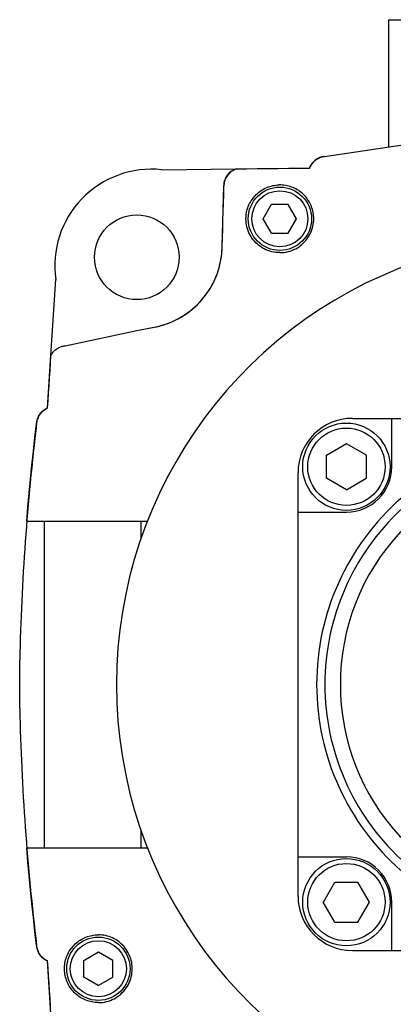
# Model space of a CAD drawing. Extents: x 0 to 1288, y 0 to 911.
# Tile 25 of 29: x 1106 to 1137, y 556 to 637. Entities that reach past the tile are written whole.
import ezdxf

# ---------------------------------------------------------------- set-up
doc = ezdxf.new("R2010")
doc.units = 0
doc.header["$LTSCALE"] = 15.34
doc.header["$MEASUREMENT"] = 0
doc.layers.add('15000_BACK', color=7, linetype='CONTINUOUS')

msp = doc.modelspace()

# ---------------------------------------------------------------- linework, layer by layer
at = {"layer": '15000_BACK', "color": 7, "linetype": 'CONTINUOUS', "lineweight": 25}
for p, q in [((1136.736934, 637.242095), (1142.409813, 637.242095)), ((1136.736934, 626.728072), (1136.736934, 637.242095)), ((1136.613595, 626.709849), (1137.907087, 626.900951)), ((1131.416934, 625.942096), (1132.719411, 626.134524)), ((1132.719411, 626.134524), (1134.019712, 626.326629)), ((1134.019712, 626.326629), (1135.317788, 626.518409)), ((1135.317788, 626.518409), (1136.613595, 626.709849)), ((1130.25613, 625.130706), (1130.29741, 625.206649)), ((1130.29741, 625.206649), (1130.343004, 625.280093)), ((1130.343004, 625.280093), (1130.392803, 625.35086)), ((1130.392803, 625.35086), (1130.446698, 625.418758)), ((1130.446698, 625.418758), (1130.504575, 625.483581)), ((1130.504575, 625.483581), (1130.566078, 625.544917)), ((1130.566078, 625.544917), (1130.630948, 625.602527)), ((1130.630948, 625.602527), (1130.699022, 625.656272)), ((1130.699022, 625.656272), (1130.770124, 625.706016)), ((1130.770124, 625.706016), (1130.844087, 625.751624)), ((1130.844087, 625.751624), (1130.92069, 625.792937)), ((1130.92069, 625.792937), (1130.999431, 625.829681)), ((1130.999431, 625.829681), (1131.080037, 625.861758)), ((1131.080037, 625.861758), (1131.162299, 625.889098)), ((1131.162299, 625.889098), (1131.246009, 625.911647)), ((1131.246009, 625.911647), (1131.330957, 625.929332)), ((1131.330957, 625.929332), (1131.416934, 625.942096)), ((1117.966934, 624.842097), (1124.11794, 624.907531)), ((1123.37013, 624.32706), (1123.426116, 624.405192)), ((1123.426116, 624.405192), (1123.486999, 624.479594)), ((1123.486999, 624.479594), (1123.5526, 624.550017)), ((1123.5526, 624.550017), (1123.622741, 624.616229)), ((1123.622741, 624.616229), (1123.697042, 624.677837)), ((1123.697042, 624.677837), (1123.774984, 624.73442)), ((1123.774984, 624.73442), (1123.856302, 624.785834)), ((1123.856302, 624.785834), (1123.94074, 624.831924)), ((1123.94074, 624.831924), (1124.028037, 624.872539)), ((1124.028037, 624.872539), (1124.11794, 624.907531)), ((1124.117938, 624.907531), (1124.987201, 624.916782)), ((1124.987201, 624.916782), (1125.855729, 624.926021)), ((1125.855729, 624.926021), (1126.723512, 624.935252)), ((1126.723512, 624.935252), (1127.590535, 624.944476)), ((1127.590535, 624.944476), (1128.45679, 624.953689)), ((1128.45679, 624.953689), (1129.322261, 624.962897)), ((1129.322261, 624.962897), (1130.186937, 624.972095)), ((1130.186935, 624.972095), (1130.219268, 625.052459)), ((1130.219268, 625.052459), (1130.25613, 625.130706)), ((1123.116933, 623.512096), (1123.121229, 623.607951)), ((1123.121229, 623.607951), (1123.131637, 623.703292)), ((1123.131637, 623.703292), (1123.148128, 623.797828)), ((1123.148128, 623.797828), (1123.170671, 623.891265)), ((1123.170671, 623.891265), (1123.199182, 623.98315)), ((1123.199182, 623.98315), (1123.233518, 624.073005)), ((1123.233518, 624.073005), (1123.273582, 624.160556)), ((1123.273582, 624.160556), (1123.319223, 624.245425)), ((1123.319223, 624.245425), (1123.37013, 624.32706)), ((1127.156938, 623.521365), (1127.28614, 623.54557)), ((1127.28614, 623.54557), (1127.416375, 623.563686)), ((1127.416375, 623.563686), (1127.547431, 623.575675)), ((1127.547431, 623.575675), (1127.67909, 623.5815)), ((1127.81083, 623.581122), (1127.67909, 623.5815)), ((1127.942148, 623.574565), (1127.81083, 623.581122)), ((1128.07283, 623.561877), (1127.942148, 623.574565)), ((1128.202663, 623.54309), (1128.07283, 623.561877)), ((1122.976934, 618.502097), (1123.116933, 623.512096)), ((1123.076881, 622.078731), (1123.096902, 622.795226)), ((1123.096902, 622.795226), (1123.116933, 623.512099)), ((1125.68906, 622.691604), (1125.781337, 622.786002)), ((1125.781337, 622.786002), (1125.877904, 622.875899)), ((1125.877904, 622.875899), (1125.978441, 622.961017)), ((1125.978441, 622.961017), (1126.082759, 623.041232)), ((1126.082759, 623.041232), (1126.190683, 623.116428)), ((1126.190683, 623.116428), (1126.302026, 623.186473)), ((1126.302026, 623.186473), (1126.41661, 623.251254)), ((1126.41661, 623.251254), (1126.53425, 623.310641)), ((1126.53425, 623.310641), (1126.654765, 623.36452)), ((1126.654765, 623.36452), (1126.777685, 623.412654)), ((1126.777685, 623.412654), (1126.902496, 623.454867)), ((1126.902496, 623.454867), (1127.028985, 623.491119)), ((1127.028985, 623.491119), (1127.156938, 623.521365)), ((1128.331434, 623.518256), (1128.202663, 623.54309)), ((1128.45893, 623.487411), (1128.331434, 623.518256)), ((1128.584939, 623.450595), (1128.45893, 623.487411)), ((1128.709237, 623.407859), (1128.584939, 623.450595)), ((1128.831258, 623.359393), (1128.709237, 623.407859)), ((1128.950656, 623.305366), (1128.831258, 623.359393)), ((1129.067249, 623.245887), (1128.950656, 623.305366)), ((1129.180852, 623.181075), (1129.067249, 623.245887)), ((1129.291286, 623.111041), (1129.180852, 623.181075)), ((1129.398364, 623.035903), (1129.291286, 623.111041)), ((1129.501909, 622.955772), (1129.398364, 623.035903)), ((1129.601724, 622.870772), (1129.501909, 622.955772)), ((1129.697391, 622.781249), (1129.601724, 622.870772)), ((1129.788675, 622.687446), (1129.697391, 622.781249)), ((1123.056869, 621.362613), (1123.076881, 622.078731)), ((1125.131204, 621.806872), (1125.182285, 621.928294)), ((1125.182285, 621.928294), (1125.238946, 622.047027)), ((1125.238946, 622.047027), (1125.301046, 622.162837)), ((1125.301046, 622.162837), (1125.36847, 622.275542)), ((1125.36847, 622.275542), (1125.441102, 622.384952)), ((1125.441102, 622.384952), (1125.518821, 622.49089)), ((1125.518821, 622.49089), (1125.601514, 622.593169)), ((1125.601514, 622.593169), (1125.68906, 622.691604)), ((1126.358333, 620.78453), (1127.046933, 621.982097)), ((1127.049739, 621.977218), (1127.046933, 621.982097)), ((1127.049739, 621.977218), (1128.431165, 621.979655)), ((1128.428342, 621.974784), (1128.431165, 621.979655)), ((1129.121164, 620.779655), (1128.428342, 621.974784)), ((1129.875436, 622.58953), (1129.788675, 622.687446)), ((1129.957532, 622.487659), (1129.875436, 622.58953)), ((1130.034828, 622.381995), (1129.957532, 622.487659)), ((1130.107154, 622.27275), (1130.034828, 622.381995)), ((1130.174245, 622.160327), (1130.107154, 622.27275)), ((1130.235977, 622.044944), (1130.174245, 622.160327)), ((1130.292255, 621.926795), (1130.235977, 622.044944)), ((1130.342979, 621.806075), (1130.292255, 621.926795)), ((1123.036868, 620.646884), (1123.056869, 621.362613)), ((1124.949218, 621.044082), (1124.964519, 621.174163)), ((1124.964519, 621.174163), (1124.985879, 621.303344)), ((1124.985879, 621.303344), (1125.013265, 621.431422)), ((1125.013265, 621.431422), (1125.046636, 621.558177)), ((1125.046636, 621.558177), (1125.085962, 621.683398)), ((1125.085962, 621.683398), (1125.131204, 621.806872)), ((1130.388036, 621.683013), (1130.342979, 621.806075)), ((1130.427265, 621.558063), (1130.388036, 621.683013)), ((1130.460594, 621.431468), (1130.427265, 621.558063)), ((1130.48797, 621.303439), (1130.460594, 621.431468)), ((1130.509345, 621.17419), (1130.48797, 621.303439)), ((1130.524665, 621.043922), (1130.509345, 621.17419)), ((1123.016879, 619.931552), (1123.036868, 620.646884)), ((1124.936935, 620.782096), (1124.940011, 620.913325)), ((1124.942062, 620.612712), (1124.936935, 620.782096)), ((1124.940011, 620.913325), (1124.949218, 621.044082)), ((1124.957387, 620.444274), (1124.942062, 620.612712)), ((1124.982824, 620.27724), (1124.957387, 620.444274)), ((1127.045526, 619.589408), (1126.352704, 620.784537)), ((1126.358333, 620.78453), (1126.352704, 620.784537)), ((1128.426935, 619.582095), (1129.115535, 620.779662)), ((1129.121164, 620.779655), (1129.115535, 620.779662)), ((1130.472604, 620.185344), (1130.50073, 620.333278)), ((1130.50073, 620.333278), (1130.520835, 620.482268)), ((1130.520835, 620.482268), (1130.532907, 620.63198)), ((1130.533868, 620.913089), (1130.524665, 621.043922)), ((1130.532907, 620.63198), (1130.536933, 620.782096)), ((1130.536933, 620.782096), (1130.533868, 620.913089)), ((1122.9969, 619.216621), (1123.016879, 619.931552)), ((1125.018285, 620.112063), (1124.982824, 620.27724)), ((1125.063682, 619.949195), (1125.018285, 620.112063)), ((1125.118894, 619.789188), (1125.063682, 619.949195)), ((1125.183599, 619.632976), (1125.118894, 619.789188)), ((1125.257566, 619.481044), (1125.183599, 619.632976)), ((1125.340589, 619.333812), (1125.257566, 619.481044)), ((1127.042703, 619.584537), (1127.045526, 619.589408)), ((1127.042703, 619.584537), (1128.424129, 619.586974)), ((1128.426935, 619.582095), (1128.424129, 619.586974)), ((1130.142225, 619.348712), (1130.21582, 619.480125)), ((1130.21582, 619.480125), (1130.282174, 619.615153)), ((1130.282174, 619.615153), (1130.341157, 619.753497)), ((1130.341157, 619.753497), (1130.392644, 619.894851)), ((1130.392644, 619.894851), (1130.436506, 620.03892)), ((1130.436506, 620.03892), (1130.472604, 620.185344)), ((1122.976934, 618.502097), (1122.9969, 619.216621)), ((1125.432439, 619.191718), (1125.340589, 619.333812)), ((1125.532642, 619.055511), (1125.432439, 619.191718)), ((1125.640838, 618.925655), (1125.532642, 619.055511)), ((1125.756732, 618.802501), (1125.640838, 618.925655)), ((1125.879981, 618.68645), (1125.756732, 618.802501)), ((1126.009919, 618.578139), (1125.879981, 618.68645)), ((1129.561889, 618.65853), (1129.673524, 618.759818)), ((1129.673524, 618.759818), (1129.779554, 618.866973)), ((1129.779554, 618.866973), (1129.879739, 618.97977)), ((1129.879739, 618.97977), (1129.973842, 619.09798)), ((1129.973842, 619.09798), (1130.061511, 619.221217)), ((1130.061511, 619.221217), (1130.142225, 619.348712)), ((1122.913049, 617.65895), (1122.945813, 617.938899)), ((1122.945813, 617.938899), (1122.967124, 618.220061)), ((1122.967124, 618.220061), (1122.976934, 618.502097)), ((1126.146108, 618.477912), (1126.009919, 618.578139)), ((1126.288177, 618.386035), (1126.146108, 618.477912)), ((1126.43575, 618.302798), (1126.288177, 618.386035)), ((1126.588128, 618.228618), (1126.43575, 618.302798)), ((1126.744462, 618.16389), (1126.588128, 618.228618)), ((1126.904308, 618.10876), (1126.744462, 618.16389)), ((1127.067224, 618.063365), (1126.904308, 618.10876)), ((1127.232766, 618.027858), (1127.067224, 618.063365)), ((1127.400495, 618.002383), (1127.232766, 618.027858)), ((1127.569867, 617.987086), (1127.400495, 618.002383)), ((1127.739688, 617.982097), (1127.569867, 617.987086)), ((1127.739688, 617.982097), (1127.90933, 617.987407)), ((1127.90933, 617.987407), (1128.078325, 618.002986)), ((1128.078325, 618.002986), (1128.246204, 618.0288)), ((1128.246204, 618.0288), (1128.4125, 618.064815)), ((1128.4125, 618.064815), (1128.576639, 618.110972)), ((1128.576639, 618.110972), (1128.737533, 618.166988)), ((1128.737533, 618.166988), (1128.894639, 618.232642)), ((1128.894639, 618.232642), (1129.047519, 618.307754)), ((1129.047519, 618.307754), (1129.195739, 618.392139)), ((1129.195739, 618.392139), (1129.322757, 618.474464)), ((1129.322757, 618.474464), (1129.444886, 618.563335)), ((1129.444886, 618.563335), (1129.561889, 618.65853)), ((1122.746513, 616.82994), (1122.81335, 617.104121)), ((1122.81335, 617.104121), (1122.868879, 617.380576)), ((1122.868879, 617.380576), (1122.913049, 617.65895)), ((1122.47886, 616.02513), (1122.579101, 616.289798)), ((1122.579101, 616.289798), (1122.668413, 616.558379)), ((1122.668413, 616.558379), (1122.746513, 616.82994)), ((1108.821212, 609.489589), (1109.216934, 615.762096)), ((1122.114955, 615.260078), (1122.24662, 615.509955)), ((1122.24662, 615.509955), (1122.367976, 615.765079)), ((1122.367976, 615.765079), (1122.47886, 616.02513)), ((1121.659797, 614.545058), (1121.821376, 614.777316)), ((1121.821376, 614.777316), (1121.973151, 615.015758)), ((1121.973151, 615.015758), (1122.114955, 615.260078)), ((1120.921357, 613.686759), (1121.118806, 613.889529)), ((1121.118806, 613.889529), (1121.307998, 614.100488)), ((1121.307998, 614.100488), (1121.48858, 614.319305)), ((1121.48858, 614.319305), (1121.659797, 614.545058)), ((1119.81981, 612.803779), (1120.05445, 612.962157)), ((1120.05445, 612.962157), (1120.282197, 613.129874)), ((1120.282197, 613.129874), (1120.50278, 613.306701)), ((1120.50278, 613.306701), (1120.715925, 613.492406)), ((1120.715925, 613.492406), (1120.921357, 613.686759)), ((1118.292823, 612.066112), (1118.559181, 612.162541)), ((1118.559181, 612.162541), (1118.821281, 612.269792)), ((1118.821281, 612.269792), (1119.078761, 612.387708)), ((1119.078761, 612.387708), (1119.331296, 612.516149)), ((1119.331296, 612.516149), (1119.578553, 612.654971)), ((1119.578553, 612.654971), (1119.81981, 612.803779)), ((1109.986831, 610.282073), (1115.929603, 611.542663)), ((1115.929603, 611.542663), (1116.916923, 611.752093)), ((1116.916934, 611.752095), (1117.196739, 611.792218)), ((1117.196739, 611.792218), (1117.474578, 611.843749)), ((1117.474578, 611.843749), (1117.750106, 611.906621)), ((1117.750106, 611.906621), (1118.022971, 611.980764)), ((1118.022971, 611.980764), (1118.292823, 612.066112)), ((1108.944812, 609.685868), (1108.992523, 609.746696)), ((1108.992523, 609.746696), (1109.043338, 609.805019)), ((1109.043338, 609.805019), (1109.09716, 609.860711)), ((1109.09716, 609.860711), (1109.153774, 609.913541)), ((1109.153774, 609.913541), (1109.212924, 609.96329)), ((1109.212924, 609.96329), (1109.27449, 610.009875)), ((1109.27449, 610.009875), (1109.338336, 610.053208)), ((1109.338336, 610.053208), (1109.404338, 610.093209)), ((1109.404338, 610.093209), (1109.472366, 610.129788)), ((1109.472366, 610.129788), (1109.542247, 610.162847)), ((1109.542247, 610.162847), (1109.613616, 610.192212)), ((1109.613616, 610.192212), (1109.686279, 610.217828)), ((1109.686279, 610.217828), (1109.760093, 610.239661)), ((1109.760093, 610.239661), (1109.834903, 610.257674)), ((1109.834903, 610.257674), (1109.910568, 610.271831)), ((1109.910568, 610.271831), (1109.986934, 610.282096)), ((1108.546935, 605.142097), (1108.821212, 609.489589)), ((1108.781951, 608.86732), (1108.821212, 609.489589)), ((1108.821212, 609.489589), (1108.859062, 609.557193)), ((1108.859062, 609.557193), (1108.900295, 609.622661)), ((1108.900295, 609.622661), (1108.944812, 609.685868)), ((1108.70351, 607.623963), (1108.742721, 608.245444)), ((1108.742721, 608.245444), (1108.781951, 608.86732)), ((1108.664329, 607.002883), (1108.70351, 607.623963)), ((1108.625171, 606.382209), (1108.664329, 607.002883)), ((1108.546935, 605.142095), (1108.58604, 605.761943)), ((1108.58604, 605.761943), (1108.625171, 606.382209)), ((1108.049663, 604.798467), (1108.111709, 604.85966)), ((1108.111709, 604.85966), (1108.177177, 604.917127)), ((1108.177177, 604.917127), (1108.245719, 604.970588)), ((1108.245719, 604.970588), (1108.317157, 605.019929)), ((1108.317157, 605.019929), (1108.391296, 605.065038)), ((1108.391296, 605.065038), (1108.467952, 605.105798)), ((1108.467952, 605.105798), (1108.546935, 605.142097)), ((1107.645294, 603.948802), (1107.658645, 604.034732)), ((1107.658645, 604.034732), (1107.676936, 604.119672)), ((1107.676936, 604.119672), (1107.700115, 604.203408)), ((1107.700115, 604.203408), (1107.728126, 604.285726)), ((1107.728126, 604.285726), (1107.760917, 604.366414)), ((1107.760917, 604.366414), (1107.798412, 604.445214)), ((1107.798412, 604.445214), (1107.840358, 604.521583)), ((1107.840358, 604.521583), (1107.886588, 604.595267)), ((1107.886588, 604.595267), (1107.936973, 604.666093)), ((1107.936973, 604.666093), (1107.991374, 604.733886)), ((1107.991374, 604.733886), (1108.049663, 604.798467)), ((1133.736934, 604.282096), (1136.986934, 604.282096)), ((1136.986934, 604.282096), (1141.336934, 604.282096)), ((1136.986934, 600.282096), (1136.986934, 604.282096)), ((1107.500869, 602.710172), (1107.636936, 603.862096)), ((1107.636936, 603.862096), (1107.645294, 603.948802)), ((1107.371478, 601.557426), (1107.500869, 602.710172)), ((1131.591224, 601.236123), (1133.240304, 602.192103)), ((1133.240291, 602.184337), (1133.240304, 602.192103)), ((1134.892734, 601.234181), (1133.240291, 602.184337)), ((1107.248771, 600.403878), (1107.371478, 601.557426)), ((1131.587867, 599.333882), (1131.584504, 601.240018)), ((1131.591224, 601.236123), (1131.584504, 601.240018)), ((1134.886001, 601.23031), (1134.892734, 601.234181)), ((1134.889364, 599.324174), (1134.886001, 601.23031)), ((1107.132751, 599.249551), (1107.248771, 600.403878)), ((1107.023414, 598.094465), (1107.132751, 599.249551)), ((1129.236934, 564.782096), (1129.236934, 599.782096)), ((1131.581134, 599.330011), (1131.587867, 599.333882)), ((1133.233577, 598.379855), (1131.581134, 599.330011)), ((1133.233564, 598.372089), (1134.882644, 599.328069)), ((1134.889364, 599.324174), (1134.882644, 599.328069)), ((1133.233564, 598.372089), (1133.233577, 598.379855)), ((1106.920772, 596.93864), (1107.023414, 598.094465)), ((1106.824828, 595.782096), (1106.920772, 596.93864)), ((1129.236934, 596.532096), (1133.236934, 596.532096)), ((1106.824828, 595.782096), (1116.787696, 595.782096)), ((1108.276935, 568.782096), (1108.276935, 595.782096)), ((1116.276935, 594.398135), (1116.276935, 595.782096)), ((1106.236934, 580.282096), (1106.236934, 584.282096)), ((1116.276935, 568.782096), (1116.276935, 570.166057)), ((1106.920772, 567.625556), (1106.824828, 568.782096)), ((1106.824828, 568.782096), (1108.252792, 568.782096)), ((1108.252792, 568.782096), (1109.679282, 568.782096)), ((1109.679282, 568.782096), (1111.104247, 568.782096)), ((1111.104247, 568.782096), (1112.527622, 568.782096)), ((1112.527622, 568.782096), (1113.949359, 568.782096)), ((1113.949359, 568.782096), (1115.369403, 568.782096)), ((1115.369403, 568.782096), (1116.787696, 568.782096)), ((1107.023414, 566.469732), (1106.920772, 567.625556)), ((1129.236934, 568.032096), (1133.236934, 568.032096)), ((1107.132747, 565.314647), (1107.023414, 566.469732)), ((1131.334693, 564.285453), (1132.284849, 565.937896)), ((1132.28872, 565.931163), (1132.284849, 565.937896)), ((1132.28872, 565.931163), (1134.194856, 565.934526)), ((1134.190961, 565.927806), (1134.194856, 565.934526)), ((1135.146941, 564.278726), (1134.190961, 565.927806)), ((1107.248771, 564.160319), (1107.132747, 565.314647)), ((1107.371478, 563.006772), (1107.248771, 564.160319)), ((1132.282907, 562.636386), (1131.326927, 564.285466)), ((1131.334693, 564.285453), (1131.326927, 564.285466)), ((1134.189019, 562.626296), (1135.139175, 564.278739)), ((1135.146941, 564.278726), (1135.139175, 564.278739)), ((1136.986934, 560.282096), (1136.986934, 564.282096)), ((1107.500869, 561.854024), (1107.371478, 563.006772)), ((1132.279012, 562.629666), (1132.282907, 562.636386)), ((1132.279012, 562.629666), (1134.185148, 562.633029)), ((1134.189019, 562.626296), (1134.185148, 562.633029)), ((1107.636936, 560.702096), (1107.500869, 561.854024)), ((1110.831584, 560.833835), (1110.9295, 560.920596)), ((1110.9295, 560.920596), (1111.031371, 561.002694)), ((1111.031371, 561.002694), (1111.137031, 561.07999)), ((1111.137031, 561.07999), (1111.246276, 561.152316)), ((1111.246276, 561.152316), (1111.358703, 561.219405)), ((1111.358703, 561.219405), (1111.474086, 561.281139)), ((1111.474086, 561.281139), (1111.592231, 561.337417)), ((1111.592231, 561.337417), (1111.712955, 561.388141)), ((1111.712955, 561.388141), (1111.836013, 561.433198)), ((1111.836013, 561.433198), (1111.960967, 561.472427)), ((1111.960967, 561.472427), (1112.087562, 561.505754)), ((1112.087562, 561.505754), (1112.215591, 561.533132)), ((1112.215591, 561.533132), (1112.34484, 561.554507)), ((1112.34484, 561.554507), (1112.475108, 561.569827)), ((1112.475108, 561.569827), (1112.605941, 561.57903)), ((1112.605941, 561.57903), (1112.736934, 561.582095)), ((1112.88705, 561.578069), (1112.736934, 561.582095)), ((1113.036762, 561.565997), (1112.88705, 561.578069)), ((1113.185752, 561.545892), (1113.036762, 561.565997)), ((1113.333686, 561.517766), (1113.185752, 561.545892)), ((1113.48011, 561.481668), (1113.333686, 561.517766)), ((1113.624179, 561.437806), (1113.48011, 561.481668)), ((1113.765533, 561.386319), (1113.624179, 561.437806)), ((1113.903877, 561.327336), (1113.765533, 561.386319)), ((1114.038905, 561.260982), (1113.903877, 561.327336)), ((1114.170318, 561.187387), (1114.038905, 561.260982)), ((1114.297813, 561.106675), (1114.170318, 561.187387)), ((1114.42105, 561.019004), (1114.297813, 561.106675)), ((1114.53926, 560.924901), (1114.42105, 561.019004)), ((1114.652057, 560.824716), (1114.53926, 560.924901)), ((1107.645294, 560.615386), (1107.636936, 560.702096)), ((1107.658649, 560.529443), (1107.645294, 560.615386)), ((1107.676944, 560.444484), (1107.658649, 560.529443)), ((1107.700134, 560.360721), (1107.676944, 560.444484)), ((1107.72816, 560.278369), (1107.700134, 560.360721)), ((1107.760974, 560.197641), (1107.72816, 560.278369)), ((1107.79848, 560.118844), (1107.760974, 560.197641)), ((1107.840427, 560.042495), (1107.79848, 560.118844)), ((1110.213664, 559.995816), (1110.273143, 560.112407)), ((1110.273143, 560.112407), (1110.337955, 560.22601)), ((1110.337955, 560.22601), (1110.407985, 560.336444)), ((1110.407985, 560.336444), (1110.483127, 560.443524)), ((1110.483127, 560.443524), (1110.563258, 560.547071)), ((1110.563258, 560.547071), (1110.648261, 560.646886)), ((1110.648261, 560.646886), (1110.737781, 560.742553)), ((1110.737781, 560.742553), (1110.831584, 560.833835)), ((1111.544246, 559.473504), (1112.739375, 560.166326)), ((1112.739368, 560.160697), (1112.739375, 560.166326)), ((1113.936935, 559.472097), (1112.739368, 560.160697)), ((1114.759212, 560.718686), (1114.652057, 560.824716)), ((1114.8605, 560.607051), (1114.759212, 560.718686)), ((1114.955695, 560.490048), (1114.8605, 560.607051)), ((1115.044566, 560.367919), (1114.955695, 560.490048)), ((1115.126891, 560.240901), (1115.044566, 560.367919)), ((1115.211273, 560.092683), (1115.126891, 560.240901)), ((1115.286384, 559.939811), (1115.211273, 560.092683)), ((1133.736934, 560.282096), (1168.736934, 560.282096)), ((1107.886676, 559.968799), (1107.840427, 560.042495)), ((1107.937095, 559.897935), (1107.886676, 559.968799)), ((1107.991561, 559.830087), (1107.937095, 559.897935)), ((1108.049945, 559.76543), (1107.991561, 559.830087)), ((1108.112033, 559.704227), (1108.049945, 559.76543)), ((1108.177413, 559.646869), (1108.112033, 559.704227)), ((1108.245879, 559.593488), (1108.177413, 559.646869)), ((1108.317249, 559.544204), (1108.245879, 559.593488)), ((1108.391338, 559.499131), (1108.317249, 559.544204)), ((1108.46796, 559.45839), (1108.391338, 559.499131)), ((1108.546935, 559.422095), (1108.46796, 559.45839)), ((1108.58604, 558.802249), (1108.546935, 559.422097)), ((1108.821212, 555.074603), (1108.546935, 559.422095)), ((1109.957153, 559.11799), (1109.975936, 559.247821)), ((1109.975936, 559.247821), (1110.000774, 559.376594)), ((1110.000774, 559.376594), (1110.031619, 559.504092)), ((1110.031619, 559.504092), (1110.068435, 559.630103)), ((1110.068435, 559.630103), (1110.111171, 559.754401)), ((1110.111171, 559.754401), (1110.159637, 559.87642)), ((1110.159637, 559.87642), (1110.213664, 559.995816)), ((1111.541812, 558.094901), (1111.539375, 559.476327)), ((1111.544246, 559.473504), (1111.539375, 559.476327)), ((1113.932056, 559.469291), (1113.936935, 559.472097)), ((1113.934493, 558.087865), (1113.932056, 559.469291)), ((1115.352035, 559.78272), (1115.286384, 559.939811)), ((1115.408042, 559.621842), (1115.352035, 559.78272)), ((1115.454204, 559.457704), (1115.408042, 559.621842)), ((1115.490226, 559.291389), (1115.454204, 559.457704)), ((1115.516044, 559.1235), (1115.490226, 559.291389)), ((1108.625171, 558.181983), (1108.58604, 558.802249)), ((1109.93753, 558.724256), (1109.937908, 558.855992)), ((1109.943355, 558.592593), (1109.93753, 558.724256)), ((1109.937908, 558.855992), (1109.944465, 558.987308)), ((1109.955344, 558.461536), (1109.943355, 558.592593)), ((1109.944465, 558.987308), (1109.957153, 559.11799)), ((1109.97346, 558.331298), (1109.955344, 558.461536)), ((1115.491172, 558.277946), (1115.516654, 558.445697)), ((1115.531619, 558.954505), (1115.516044, 559.1235)), ((1115.516654, 558.445697), (1115.531947, 558.615073)), ((1115.536933, 558.784873), (1115.531619, 558.954505)), ((1115.531947, 558.615073), (1115.536933, 558.784873)), ((1108.664329, 557.561309), (1108.625171, 558.181983)), ((1109.997665, 558.202096), (1109.97346, 558.331298)), ((1110.027911, 558.074144), (1109.997665, 558.202096)), ((1110.064163, 557.947654), (1110.027911, 558.074144)), ((1110.106376, 557.822847), (1110.064163, 557.947654)), ((1110.15451, 557.699931), (1110.106376, 557.822847)), ((1110.208389, 557.579412), (1110.15451, 557.699931)), ((1111.536933, 558.092095), (1111.541812, 558.094901)), ((1112.7345, 557.403495), (1111.536933, 558.092095)), ((1112.734493, 557.397866), (1113.929622, 558.090688)), ((1113.934493, 558.087865), (1113.929622, 558.090688)), ((1115.216243, 557.480931), (1115.290412, 557.633296)), ((1115.290412, 557.633296), (1115.35514, 557.789622)), ((1115.35514, 557.789622), (1115.41027, 557.949468)), ((1115.41027, 557.949468), (1115.455665, 558.11239)), ((1115.455665, 558.11239), (1115.491172, 558.277946)), ((1108.70351, 556.940229), (1108.664329, 557.561309)), ((1108.742721, 556.318748), (1108.70351, 556.940229)), ((1110.267776, 557.461768), (1110.208389, 557.579412)), ((1110.332557, 557.347184), (1110.267776, 557.461768)), ((1110.402606, 557.235839), (1110.332557, 557.347184)), ((1110.477802, 557.127917), (1110.402606, 557.235839)), ((1110.558017, 557.023599), (1110.477802, 557.127917)), ((1110.643134, 556.923066), (1110.558017, 557.023599)), ((1110.733028, 556.826499), (1110.643134, 556.923066)), ((1110.82743, 556.734222), (1110.733028, 556.826499)), ((1112.734493, 557.397866), (1112.7345, 557.403495)), ((1114.593387, 556.686008), (1114.716541, 556.801904)), ((1114.716541, 556.801904), (1114.832588, 556.925153)), ((1114.832588, 556.925153), (1114.940894, 557.055087)), ((1114.940894, 557.055087), (1115.041126, 557.191276)), ((1115.041126, 557.191276), (1115.132999, 557.333348)), ((1115.132999, 557.333348), (1115.216243, 557.480931)), ((1108.781951, 555.696872), (1108.742721, 556.318748)), ((1110.925865, 556.646672), (1110.82743, 556.734222)), ((1111.028144, 556.563979), (1110.925865, 556.646672)), ((1111.134082, 556.486259), (1111.028144, 556.563979)), ((1111.243495, 556.413629), (1111.134082, 556.486259)), ((1111.356197, 556.346206), (1111.243495, 556.413629)), ((1111.472007, 556.284104), (1111.356197, 556.346206)), ((1111.59074, 556.227447), (1111.472007, 556.284104)), ((1111.712158, 556.176366), (1111.59074, 556.227447)), ((1111.835635, 556.131122), (1111.712158, 556.176366)), ((1111.960861, 556.091796), (1111.835635, 556.131122)), ((1112.087615, 556.058425), (1111.960861, 556.091796)), ((1112.215694, 556.031039), (1112.087615, 556.058425)), ((1112.344875, 556.009681), (1112.215694, 556.031039)), ((1112.474952, 555.99438), (1112.344875, 556.009681)), ((1112.605708, 555.985173), (1112.474952, 555.99438)), ((1112.736934, 555.982097), (1112.605708, 555.985173)), ((1112.736934, 555.982097), (1112.906322, 555.987224)), ((1112.906322, 555.987224), (1113.07476, 556.002551)), ((1113.07476, 556.002551), (1113.241798, 556.027988)), ((1113.241798, 556.027988), (1113.406974, 556.063447)), ((1113.406974, 556.063447), (1113.569835, 556.108844)), ((1113.569835, 556.108844), (1113.729842, 556.164056)), ((1113.729842, 556.164056), (1113.886058, 556.228763)), ((1113.886058, 556.228763), (1114.037994, 556.302734)), ((1114.037994, 556.302734), (1114.185233, 556.38576)), ((1114.185233, 556.38576), (1114.327327, 556.477613)), ((1114.327327, 556.477613), (1114.463531, 556.577811)), ((1114.463531, 556.577811), (1114.593387, 556.686008))]:
    msp.add_line(p, q, dxfattribs=at)
for centre, radius in [((1127.736934, 620.782096), 2.616), ((1127.736934, 620.782096), 2.316), ((1115.917334, 617.601696), 3.5), ((1133.236934, 600.282096), 3.609644), ((1133.236934, 600.282096), 3.195694), ((1133.236934, 564.282096), 3.609644), ((1133.236934, 564.282096), 3.195694), ((1112.736934, 558.782096), 2.616), ((1112.736934, 558.782096), 2.316)]:
    msp.add_circle(centre, radius, dxfattribs=at)
for centre, radius, start, end in [((1131.594101, 624.452595), 1.5, 96.783107, 159.736809), ((1117.137708, 616.885188), 8, 84.050426, 188.070215), ((1124.616811, 623.49292), 1.5, 109.425515, 179.267542), ((1116.077641, 618.600861), 6.9, 276.986571, 359.179861), ((1151.236934, 582.282096), 37, 106.89032, 253.10968), ((1109.133561, 603.761564), 1.5, 113.021963, 176.157082), ((1133.736934, 599.782096), 4.5, 90, 180), ((1306.187272, 579.825392), 200, 173.097306, 178.723143), ((1133.236934, 600.282096), 3.75, 270, 0), ((1151.236934, 582.282096), 20.46, 131.286455, 228.713545), ((1151.236934, 582.282096), 19.78, 133.039907, 226.960093), ((1151.236934, 582.282096), 18.5, 136.863741, 223.136259), ((1306.187272, 584.7388), 200, 181.276857, 186.902694), ((1133.236934, 564.282096), 3.75, 0, 90), ((1133.736934, 564.782096), 4.5, 180, 270), ((1109.133561, 560.802628), 1.5, 183.842918, 246.978037)]:
    msp.add_arc(centre, radius, start, end, dxfattribs=at)

doc.saveas('drawing.dxf')
